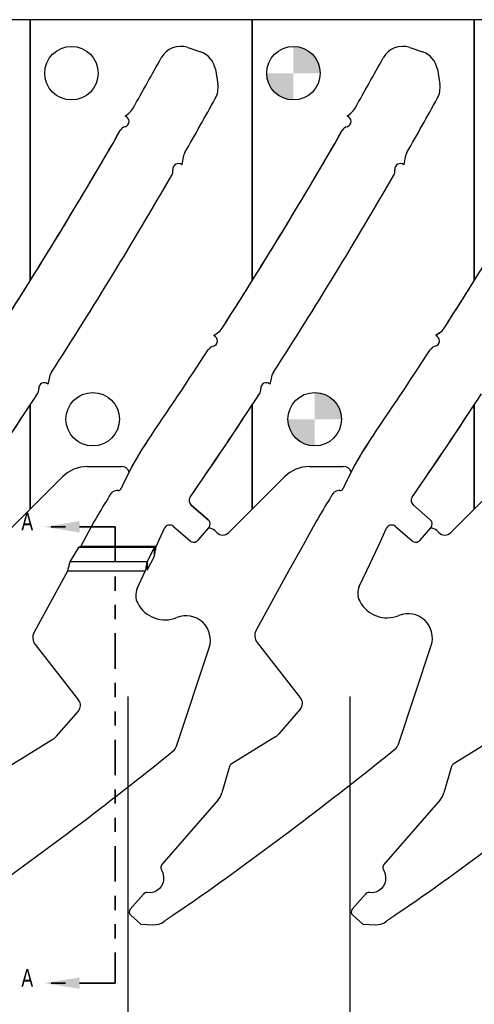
# Model space of a CAD drawing. Header units: inches. Extents: x -122 to 123, y -201 to 75.
# Tile 138 of 191: x -20.47 to -17.26, y 62 to 68.94. Entities that reach past the tile are written whole.
import ezdxf

# ---------------------------------------------------------------- set-up
doc = ezdxf.new("R2010")
doc.units = ezdxf.units.IN
doc.header["$MEASUREMENT"] = 0
doc.header["$PDSIZE"] = -1
doc.linetypes.add('PHANTOM', pattern=[0.5, 0.25, -0.05, 0.05, -0.05, 0.05, -0.05])
for name, color, linetype in [('DIMENSIONS', 171, 'Continuous'), ('NOTES', 5, 'Continuous'), ('STATION_LINES', 231, 'Continuous')]:
    doc.layers.add(name, color=color, linetype=linetype)
doc.layers.add('SECTION_VIEWS', color=7, linetype='PHANTOM', lineweight=35)
doc.styles.add('SLDTEXTSTYLE0', font='TXT', dxfattribs={"width": 0.75})
doc.dimstyles.new('SLDDIMSTYLE3', dxfattribs={"dimtxt": 0.125, "dimasz": 0.13, "dimexe": 0, "dimexo": 0.0625, "dimgap": 0.03125, "dimtad": 0, "dimtih": 1, "dimtoh": 1, "dimdec": 4, "dimrnd": 1e-09, "dimzin": 12, "dimdsep": 46, "dimtxsty": 'SLDTEXTSTYLE0', "dimsah": 1, "dimcen": 0.09, "dimadec": 0, "dimazin": 3, "dimtfac": 1, "dimtdec": 4, "dimtofl": 0, "dimtmove": 0, "dimatfit": 3, "dimfxl": 1, "dimfrac": 2, "dimtolj": 1, "dimtzin": 12, "dimarcsym": 0})

# ---------------------------------------------------------------- blocks, each defined once
blk = doc.blocks.new('_D_4')
at = {"layer": 'Defpoints', "color": 0}
for p in [(-44.7441, 62.6287), (-4.7428, 62.2104), (-44.7441, 58.2595), (-44.7441, 58.2595)]:
    blk.add_point(p, dxfattribs=at)
at = {"layer": 'DIMENSIONS', "color": 0, "lineweight": -2}
for p, q in [((-44.7441, 62.5662), (-44.7441, 58.2595)), ((-4.7428, 62.1479), (-4.7428, 58.2595)), ((-44.6141, 58.2595), (-24.2752, 58.2595)), ((-4.8728, 58.2595), (-23.6034, 58.2595))]:
    blk.add_line(p, q, dxfattribs=at)
at = {"layer": 'DIMENSIONS', "color": 0}
for points in [[(-44.6141, 58.2811), (-44.6141, 58.2378), (-44.7441, 58.2595)], [(-4.8728, 58.2378), (-4.8728, 58.2811), (-4.7428, 58.2595)]]:
    blk.add_solid(points, dxfattribs=at)
at = {"layer": 'DIMENSIONS', "color": 0, "insert": (-23.9393, 58.322), "char_height": 0.125, "attachment_point": 2, "style": 'SLDTEXTSTYLE0'}
blk.add_mtext('\\A1;(40.0013)', dxfattribs=at)
blk = doc.blocks.new('SW_DOWELSYMBOL_9')
at = {"linetype": 'Continuous', "lineweight": 18}
h = blk.add_hatch(color=0, dxfattribs=at)
edge = h.paths.add_edge_path(flags=0)
edge.add_arc((0, 0), 0.1885, 0, 90)
edge.add_line((0, 0.1885), (0, 0))
edge.add_line((0, 0), (0.1885, 0))
h = blk.add_hatch(color=0, dxfattribs=at)
edge = h.paths.add_edge_path(flags=0)
edge.add_arc((0, 0), 0.1885, 180, 270)
edge.add_line((0, -0.1885), (0, 0))
edge.add_line((0, 0), (-0.1885, 0))
at = {"layer": 'NOTES', "color": 0}
blk.add_circle((0, 0), 0.1885, dxfattribs=at)
blk = doc.blocks.new('SW_DOWELSYMBOL_10')
at = {"linetype": 'Continuous', "lineweight": 18}
h = blk.add_hatch(color=0, dxfattribs=at)
edge = h.paths.add_edge_path(flags=0)
edge.add_arc((0, 0), 0.1885, 0, 90)
edge.add_line((0, 0.1885), (0, 0))
edge.add_line((0, 0), (0.1885, 0))
h = blk.add_hatch(color=0, dxfattribs=at)
edge = h.paths.add_edge_path(flags=0)
edge.add_arc((0, 0), 0.1885, 180, 270)
edge.add_line((0, -0.1885), (0, 0))
edge.add_line((0, 0), (-0.1885, 0))
at = {"layer": 'NOTES', "color": 0}
blk.add_circle((0, 0), 0.1885, dxfattribs=at)

msp = doc.modelspace()

# ---------------------------------------------------------------- linework, layer by layer
at = {"color": 7, "linetype": 'Continuous', "lineweight": 25}
for p, q in [((-20.39283, 68.94037), (-21.95783, 68.94037)), ((-20.39283, 68.94037), (-20.39283, 67.10266)), ((-18.82783, 68.94037), (-20.39283, 68.94037)), ((-20.39283, 67.10266), (-20.39283, 68.94037)), ((-18.82783, 67.10266), (-18.82783, 68.94037)), ((-18.82783, 68.94037), (-18.82783, 67.10266)), ((-17.26283, 68.94037), (-18.82783, 68.94037)), ((-17.26283, 68.94037), (-17.26283, 67.10266)), ((-15.69783, 68.94037), (-17.26283, 68.94037)), ((-17.26283, 67.10266), (-17.26283, 68.94037)), ((-19.283, 68.74435), (-19.19417, 68.71486)), ((-19.283, 68.74435), (-19.19417, 68.71486)), ((-17.718, 68.74435), (-17.62917, 68.71486)), ((-17.718, 68.74435), (-17.62917, 68.71486)), ((-19.08839, 68.59096), (-19.07124, 68.48669)), ((-19.08839, 68.59096), (-19.07124, 68.48669)), ((-17.52339, 68.59096), (-17.50624, 68.48669)), ((-17.52339, 68.59096), (-17.50624, 68.48669)), ((-19.72485, 68.26162), (-19.69923, 68.28161)), ((-19.72485, 68.26162), (-19.69923, 68.28161)), ((-18.15985, 68.26162), (-18.13423, 68.28161)), ((-18.15985, 68.26162), (-18.13423, 68.28161)), ((-19.31813, 67.95982), (-19.3236, 67.91761)), ((-19.31813, 67.95982), (-19.3236, 67.91761)), ((-17.75313, 67.95982), (-17.7586, 67.91761)), ((-17.75313, 67.95982), (-17.7586, 67.91761)), ((-19.10026, 66.71432), (-19.07302, 66.73329)), ((-19.10026, 66.71432), (-19.07302, 66.73329)), ((-17.53526, 66.71432), (-17.50802, 66.73329)), ((-17.50802, 66.73329), (-17.53526, 66.71432)), ((-20.26095, 66.41292), (-20.26828, 66.37322)), ((-20.26095, 66.41292), (-20.26828, 66.37322)), ((-18.69595, 66.41292), (-18.70328, 66.37322)), ((-18.69595, 66.41292), (-18.70328, 66.37322)), ((-20.39283, 65.49269), (-20.39283, 66.22712)), ((-20.39283, 66.22712), (-20.39283, 65.49269)), ((-18.82783, 65.49269), (-18.82783, 66.22712)), ((-18.82783, 66.22712), (-18.82783, 65.49269)), ((-17.26283, 65.49269), (-17.26283, 66.22712)), ((-17.26283, 66.22712), (-17.26283, 65.49269)), ((-19.98972, 65.79225), (-19.75171, 65.79225)), ((-18.42472, 65.79225), (-18.18671, 65.79225)), ((-20.39283, 65.49269), (-20.16649, 65.71903)), ((-18.82783, 65.49269), (-18.60149, 65.71903)), ((-17.26283, 65.49269), (-17.03649, 65.71903)), ((-20.55864, 65.32688), (-20.39283, 65.49269)), ((-19.26007, 65.5232), (-19.13802, 65.4172)), ((-19.13802, 65.4172), (-19.26007, 65.5232)), ((-18.99364, 65.32688), (-18.82783, 65.49269)), ((-17.69507, 65.5232), (-17.57302, 65.4172)), ((-17.57302, 65.4172), (-17.69507, 65.5232)), ((-17.42864, 65.32688), (-17.26283, 65.49269)), ((-19.94861, 65.39379), (-20.03727, 65.23151)), ((-19.50559, 65.22742), (-19.44585, 65.35709)), ((-19.38428, 65.37035), (-19.26709, 65.26858)), ((-19.21066, 65.27255), (-19.13404, 65.36077)), ((-19.13404, 65.36077), (-19.13594, 65.35859)), ((-18.38361, 65.39379), (-18.46904, 65.23742)), ((-17.93598, 65.23742), (-17.88085, 65.35709)), ((-17.81928, 65.37035), (-17.70209, 65.26858)), ((-17.64566, 65.27255), (-17.56904, 65.36077)), ((-17.56904, 65.36077), (-17.57094, 65.35859)), ((-19.09264, 65.34102), (-19.0785, 65.32688)), ((-17.52764, 65.34102), (-17.5135, 65.32688)), ((-20.05346, 65.22075), (-20.1117, 65.12615)), ((-20.05251, 65.22114), (-20.05469, 65.22075)), ((-20.05469, 65.22075), (-20.05346, 65.22075)), ((-20.05469, 65.21875), (-20.05469, 65.22075)), ((-19.5179, 65.22075), (-20.05346, 65.22075)), ((-20.05251, 65.22114), (-20.03826, 65.22742)), ((-20.03727, 65.23151), (-20.04408, 65.22742)), ((-20.03826, 65.22742), (-20.04408, 65.22742)), ((-19.50559, 65.22742), (-20.03826, 65.22742)), ((-19.56967, 65.12153), (-19.5179, 65.22075)), ((-19.5179, 65.22075), (-19.50559, 65.22742)), ((-19.5179, 65.22075), (-19.5179, 65.20174)), ((-18.46904, 65.23742), (-18.57071, 65.06038)), ((-18.02159, 65.06038), (-17.93598, 65.23742)), ((-19.56967, 65.06238), (-19.5179, 65.16161)), ((-19.5179, 65.16161), (-19.5179, 65.20174)), ((-19.56967, 65.12153), (-20.11297, 65.12153)), ((-20.11295, 65.12162), (-20.1117, 65.12615)), ((-19.56967, 65.12153), (-19.56967, 65.11575)), ((-19.56967, 65.11575), (-19.56967, 65.10735)), ((-19.56967, 65.10668), (-19.56967, 65.07615)), ((-19.56967, 65.07615), (-19.56967, 65.06238)), ((-20.13024, 65.05571), (-20.36606, 64.62409)), ((-19.58198, 65.05571), (-20.13024, 65.05571)), ((-19.63857, 64.93287), (-19.58198, 65.05571)), ((-18.57071, 65.06038), (-18.80106, 64.63875)), ((-18.07357, 64.94753), (-18.02159, 65.06038)), ((-20.35898, 64.53783), (-20.05208, 64.1454)), ((-18.79398, 64.55249), (-18.48708, 64.16006)), ((-17.79755, 63.8367), (-17.56705, 64.52997)), ((-19.36255, 63.82204), (-19.13205, 64.51531)), ((-20.20737, 63.89254), (-20.05404, 64.0691)), ((-18.48904, 64.08376), (-18.64087, 63.90893)), ((-20.54101, 63.6808), (-20.23291, 63.8709)), ((-18.66961, 63.88451), (-18.97601, 63.69547)), ((-17.10461, 63.88451), (-17.41101, 63.69547)), ((-18.98909, 63.67823), (-19.04274, 63.49183)), ((-17.42409, 63.67823), (-17.47774, 63.49183)), ((-19.06848, 63.44445), (-19.46506, 62.98779)), ((-17.50348, 63.44445), (-17.90006, 62.98779)), ((-19.45859, 62.93174), (-19.45461, 62.89884)), ((-17.89359, 62.93174), (-17.88961, 62.89884)), ((-19.59529, 62.77987), (-19.68831, 62.67276)), ((-19.3874, 62.63021), (-19.23476, 62.73467)), ((-18.03029, 62.77987), (-18.12331, 62.67276)), ((-17.8224, 62.63021), (-17.66976, 62.73467)), ((-19.68533, 62.63044), (-19.61331, 62.5679)), ((-18.12033, 62.63044), (-18.04831, 62.5679)), ((-19.61331, 62.5679), (-19.52517, 62.56375)), ((-18.04831, 62.5679), (-17.96017, 62.56375))]:
    msp.add_line(p, q, dxfattribs=at)
at = {"color": 7, "linetype": 'Continuous', "lineweight": 25, "flags": 128}
for points in [[(-20.12691, 65.06229), (-20.12691, 65.06229), (-20.13024, 65.05571)], [(-19.45461, 62.89884), (-19.4545, 62.87613), (-19.4596, 62.85399), (-19.46964, 62.83362), (-19.48407, 62.81609), (-19.50215, 62.80233), (-19.52289, 62.79309), (-19.5452, 62.78884), (-19.5679, 62.78982)], [(-17.88961, 62.89884), (-17.8895, 62.87613), (-17.8946, 62.85399), (-17.90464, 62.83362), (-17.91907, 62.81609), (-17.93715, 62.80233), (-17.95789, 62.79309), (-17.9802, 62.78884), (-18.0029, 62.78982)]]:
    msp.add_lwpolyline(points, dxfattribs=at)
at = {"color": 7, "linetype": 'Continuous', "lineweight": 25}
for centre in [(-20.10283, 68.56337), (-18.53783, 68.56337), (-19.95283, 66.12537), (-18.38783, 66.12537)]:
    msp.add_circle(centre, 0.1885, dxfattribs=at)
for centre, radius, start, end in [((-19.33261, 68.59489), 0.15748, 71.637066, 151.104254), ((-19.33261, 68.59489), 0.15748, 71.637066, 151.104254), ((-17.76761, 68.59489), 0.15748, 71.637066, 151.104254), ((-17.76761, 68.59489), 0.15748, 71.637066, 151.104254), ((-19.24378, 68.5654), 0.15748, 9.339864, 71.637066), ((-19.24378, 68.5654), 0.15748, 9.339864, 71.637066), ((-17.67878, 68.5654), 0.15748, 9.339864, 71.637066), ((-17.67878, 68.5654), 0.15748, 9.339864, 71.637066), ((-48.64265, 84.77206), 33.32057, 330.40657, 331.104254), ((-48.64265, 84.77206), 33.32057, 330.40657, 331.104254), ((-47.07765, 84.77206), 33.32057, 330.40657, 331.104254), ((-47.07765, 84.77206), 33.32057, 330.40657, 331.104254), ((-19.22663, 68.46113), 0.15748, 330.992012, 9.339864), ((-19.22663, 68.46113), 0.15748, 330.992012, 9.339864), ((-17.66163, 68.46113), 0.15748, 330.992012, 9.339864), ((-17.66163, 68.46113), 0.15748, 330.992012, 9.339864), ((-48.64265, 84.77206), 33.79301, 330.25102, 330.992012), ((-48.64265, 84.77206), 33.79301, 330.25102, 330.992012), ((-47.07765, 84.77206), 33.79301, 330.25102, 330.992012), ((-47.07765, 84.77206), 33.79301, 330.25102, 330.992012), ((-19.77305, 68.37622), 0.12, 307.964598, 330.40657), ((-19.77305, 68.37622), 0.12, 307.964598, 330.40657), ((-18.20805, 68.37622), 0.12, 307.964598, 330.40657), ((-18.20805, 68.37622), 0.12, 307.964598, 330.40657), ((-19.73643, 68.22399), 0.03937, 287.241923, 72.900071), ((-19.73643, 68.22399), 0.03937, 287.241923, 72.900071), ((-18.17143, 68.22399), 0.03937, 287.241923, 72.900071), ((-18.17143, 68.22399), 0.03937, 287.241923, 72.900071), ((-48.64265, 84.77206), 33.32057, 327.291775, 330.093724), ((-48.64265, 84.77206), 33.32057, 327.975276, 330.093724), ((-19.70697, 68.12909), 0.06, 107.241923, 150.093724), ((-19.70697, 68.12909), 0.06, 107.241923, 150.093724), ((-47.07765, 84.77206), 33.32057, 327.291775, 330.093724), ((-47.07765, 84.77206), 33.32057, 327.975276, 330.093724), ((-18.14197, 68.12909), 0.06, 107.241923, 150.093724), ((-18.14197, 68.12909), 0.06, 107.241923, 150.093724), ((-45.51265, 84.77206), 33.32057, 327.291775, 330.093724), ((-45.51265, 84.77206), 33.32057, 327.975276, 330.093724), ((-19.19912, 67.94439), 0.12, 150.25102, 172.611841), ((-19.19912, 67.94439), 0.12, 150.25102, 172.611841), ((-17.63412, 67.94439), 0.12, 150.25102, 172.611841), ((-17.63412, 67.94439), 0.12, 150.25102, 172.611841), ((-19.34874, 67.88731), 0.03937, 50.317419, 187.66403), ((-19.34874, 67.88731), 0.03937, 50.317419, 187.66403), ((-17.78374, 67.88731), 0.03937, 50.317419, 187.66403), ((-17.78374, 67.88731), 0.03937, 50.317419, 187.66403), ((-19.44722, 67.87406), 0.06, 329.938207, 7.66403), ((-19.44722, 67.87406), 0.06, 329.938207, 7.66403), ((-17.88222, 67.87406), 0.06, 329.938207, 7.66403), ((-17.88222, 67.87406), 0.06, 329.938207, 7.66403), ((-48.64265, 84.77206), 33.79301, 327.179961, 329.938207), ((-48.64265, 84.77206), 33.79301, 327.179961, 329.938207), ((-47.07765, 84.77206), 33.79301, 327.179961, 329.938207), ((-47.07765, 84.77206), 33.79301, 327.179961, 329.938207), ((-48.64265, 84.77206), 33.32057, 327.291775, 327.975276), ((-47.07765, 84.77206), 33.32057, 327.291775, 327.975276), ((-45.51265, 84.77206), 33.32057, 327.291775, 327.975276), ((-19.14159, 66.83177), 0.12, 304.849803, 327.291775), ((-19.14159, 66.83177), 0.12, 304.849803, 327.291775), ((-17.57659, 66.83177), 0.12, 304.849803, 327.291775), ((-17.57659, 66.83177), 0.12, 304.849803, 327.291775), ((-19.11335, 66.67719), 0.03937, 283.894723, 70.584172), ((-19.11335, 66.67719), 0.03937, 283.894723, 70.584172), ((-17.54835, 66.67719), 0.03937, 283.894723, 70.584172), ((-17.54835, 66.67719), 0.03937, 283.894723, 70.584172), ((-47.07765, 84.77206), 33.32057, 325.64677, 326.977541), ((-47.07765, 84.77206), 33.32057, 325.64677, 326.977541), ((-19.08948, 66.58073), 0.06, 103.894723, 146.977541), ((-19.08948, 66.58073), 0.06, 103.894723, 146.977541), ((-45.51265, 84.77206), 33.32057, 325.64677, 326.977541), ((-45.51265, 84.77206), 33.32057, 325.64677, 326.977541), ((-17.52448, 66.58073), 0.06, 103.894723, 146.977541), ((-17.52448, 66.58073), 0.06, 103.894723, 146.977541), ((-20.14294, 66.39114), 0.12, 147.179961, 169.540782), ((-20.14294, 66.39114), 0.12, 147.179961, 169.540782), ((-18.57794, 66.39114), 0.12, 147.179961, 169.540782), ((-18.57794, 66.39114), 0.12, 147.179961, 169.540782), ((-20.39325, 66.33604), 0.06, 326.870872, 4.341821), ((-20.39325, 66.33604), 0.06, 326.870872, 4.341821), ((-20.29417, 66.34356), 0.03937, 48.880181, 184.341821), ((-20.29417, 66.34356), 0.03937, 48.880181, 184.341821), ((-18.82825, 66.33604), 0.06, 326.870872, 4.341821), ((-18.82825, 66.33604), 0.06, 326.870872, 4.341821), ((-18.72917, 66.34356), 0.03937, 48.880181, 184.341821), ((-18.72917, 66.34356), 0.03937, 48.880181, 184.341821), ((-48.64265, 84.77206), 33.79301, 325.384301, 326.870872), ((-48.64265, 84.77206), 33.79301, 326.716608, 326.870872), ((-47.07765, 84.77206), 33.79301, 325.384301, 326.870872), ((-47.07765, 84.77206), 33.79301, 326.716608, 326.870872), ((-45.51265, 84.77206), 33.79301, 325.384301, 326.870872), ((-48.64265, 84.77206), 33.79301, 325.384301, 326.716608), ((-47.07765, 84.77206), 33.79301, 325.384301, 326.716608), ((-45.51265, 84.77206), 33.79301, 325.384301, 326.716608), ((-17.82256, 64.79416), 2.10514, 146.060592, 156.426541), ((-17.82256, 64.79416), 2.10514, 146.060592, 152.8618), ((-16.25756, 64.79416), 2.10514, 146.060592, 156.426541), ((-16.25756, 64.79416), 2.10514, 146.060592, 152.8618), ((-19.98972, 65.54225), 0.25, 90, 135), ((-19.75171, 65.73225), 0.06, 21.65738, 90), ((-18.42472, 65.54225), 0.25, 90, 135), ((-18.18671, 65.73225), 0.06, 21.65738, 90), ((-19.77327, 65.64532), 0.02318, 265.692821, 336.426541), ((-18.20827, 65.64532), 0.02318, 265.692821, 336.426541), ((-15.42036, 62.82128), 5.20796, 147.739348, 149.629084), ((-19.79107, 65.58013), 0.03937, 118.651586, 147.739348), ((-19.77974, 65.5594), 0.06299, 85.692394, 118.651586), ((-19.23426, 65.55293), 0.03937, 145.384301, 229.028), ((-19.23426, 65.55293), 0.03937, 145.384301, 229.028), ((-13.85536, 62.82128), 5.20796, 147.739348, 149.629084), ((-18.22607, 65.58013), 0.03937, 118.651586, 147.739348), ((-18.21474, 65.5594), 0.06299, 85.692394, 118.651586), ((-17.66926, 65.55293), 0.03937, 145.384301, 229.028), ((-17.66926, 65.55293), 0.03937, 145.384301, 229.028), ((-16.69961, 63.5893), 3.71647, 150.413077, 150.952269), ((-18.63213, 64.67455), 1.50014, 148.677497, 150.014763), ((-15.13461, 63.5893), 3.71647, 150.413077, 150.952269), ((-17.06713, 64.67455), 1.50014, 148.677497, 150.014763), ((-19.41009, 65.34062), 0.03937, 49.028, 155.26684), ((-19.16424, 65.387), 0.04, 319.028, 49.028), ((-19.16424, 65.387), 0.04, 319.028, 49.028), ((-19.13506, 65.29859), 0.06, 45, 90.838315), ((-17.84509, 65.34062), 0.03937, 49.028, 155.26684), ((-17.59924, 65.387), 0.04, 319.028, 49.028), ((-17.59924, 65.387), 0.04, 319.028, 49.028), ((-17.57006, 65.29859), 0.06, 45, 90.838315), ((-19.03607, 65.3693), 0.06, 225, 315), ((-17.47107, 65.3693), 0.06, 225, 315), ((-19.24086, 65.29878), 0.04, 229.028, 319.028), ((-17.67586, 65.29878), 0.04, 229.028, 319.028), ((-17.96643, 64.89817), 0.11796, 155.26684, 207.882045), ((-19.53143, 64.88351), 0.11796, 155.26684, 207.882045), ((-19.442, 64.93082), 0.21913, 207.882045, 292.189315), ((-17.877, 64.94548), 0.21913, 207.882045, 292.189315), ((-19.29457, 64.56934), 0.17126, 341.609021, 112.189315), ((-17.72957, 64.584), 0.17126, 341.609021, 112.189315), ((-20.29696, 64.58633), 0.07874, 151.350586, 218.027907), ((-18.73196, 64.601), 0.07874, 151.350586, 218.027907), ((-20.09934, 64.10844), 0.06, 319.028, 38.028), ((-18.53434, 64.1231), 0.06, 319.028, 38.028), ((-18.73525, 63.99089), 0.125, 301.673975, 319.028), ((-17.87227, 63.86154), 0.07874, 308.881055, 341.608983), ((-36.68682, 85.23895), 27.55906, 305.202886, 308.881055), ((-19.43727, 63.84688), 0.07874, 308.881055, 341.608983), ((-35.12182, 85.25361), 27.55906, 305.202885, 308.881055), ((-33.55682, 85.25361), 27.55906, 305.202885, 308.881055), ((-18.96026, 63.66994), 0.03, 121.673975, 163.941892), ((-17.39526, 63.66994), 0.03, 121.673975, 163.941892), ((-19.16286, 63.52641), 0.125, 319.028005, 343.941892), ((-17.59786, 63.52641), 0.125, 319.028005, 343.941892), ((-19.44241, 62.96812), 0.03, 139.028005, 211.144578), ((-19.55232, 62.9017), 0.09843, 17.771362, 31.144578), ((-17.87741, 62.96812), 0.03, 139.028005, 211.144578), ((-17.98732, 62.9017), 0.09843, 17.771362, 31.144578), ((-19.57264, 62.7602), 0.03, 80.897105, 139.028005), ((-18.00764, 62.7602), 0.03, 80.897105, 139.028005), ((-19.66566, 62.65309), 0.03, 139.028005, 229.028), ((-18.10066, 62.65309), 0.03, 139.028005, 229.028), ((-19.51952, 62.68361), 0.12, 267.301839, 305.45921), ((-7.62045, 45.97659), 20.39128, 125.243884, 125.45921), ((-17.95452, 62.68361), 0.12, 267.301839, 305.45921), ((-6.05545, 45.97659), 20.39128, 125.243884, 125.45921)]:
    msp.add_arc(centre, radius, start, end, dxfattribs=at)
for points in [[(-19.5179, 65.16161), (-19.51585, 65.17207), (-19.51174, 65.193), (-19.50764, 65.21595), (-19.50559, 65.22742)], [(-19.56967, 65.12153), (-19.57172, 65.11106), (-19.57582, 65.09013), (-19.57993, 65.06719), (-19.58198, 65.05571)]]:
    msp.add_open_spline(points, degree=3, dxfattribs=at)
for points, knots in [([(-20.12691, 65.06229), (-20.12458, 65.07262), (-20.11994, 65.09326), (-20.1153, 65.11211), (-20.11297, 65.12153)], [0, 0, 0, 0, 0.4999994, 1, 1, 1, 1]), ([(-20.23291, 63.8709), (-20.22767, 63.87443), (-20.21836, 63.88072), (-20.21071, 63.88894), (-20.20737, 63.89254)], [0, 0, 0, 0, 0.5626073, 1, 1, 1, 1])]:
    msp.add_open_spline(points, degree=3, knots=knots, dxfattribs=at)
at = {"layer": 'SECTION_VIEWS'}
for p, q in [((-19.79542, 65.36714), (-20.29542, 65.36714)), ((-19.79542, 65.36714), (-19.79542, 62.15198)), ((-19.79542, 62.15198), (-20.29542, 62.15198))]:
    msp.add_line(p, q, dxfattribs=at)
for points in [[(-20.29542, 65.36714), (-20.04542, 65.32714), (-20.04542, 65.40714)], [(-20.29542, 62.15198), (-20.04542, 62.11198), (-20.04542, 62.19198)]]:
    msp.add_solid(points, dxfattribs=at)
at = {"layer": 'STATION_LINES'}
for p, q in [((-19.70283, 58.65316), (-19.70283, 64.17173)), ((-18.13783, 58.65316), (-18.13783, 64.17173))]:
    msp.add_line(p, q, dxfattribs=at)

# ---------------------------------------------------------------- block references
at = {"layer": 'NOTES'}
for name, p in [('SW_DOWELSYMBOL_9', (-18.53783, 68.56337)), ('SW_DOWELSYMBOL_10', (-18.38783, 66.12537))]:
    msp.add_blockref(name, p, dxfattribs=at)

# ---------------------------------------------------------------- texts
at = {"layer": 'SECTION_VIEWS', "char_height": 0.125, "attachment_point": 1, "style": 'SLDTEXTSTYLE0'}
for insert in [(-20.45629, 65.46644), (-20.45629, 62.25127)]:
    msp.add_mtext('A', dxfattribs=dict(at, insert=insert))

# ---------------------------------------------------------------- dimensions: what is measured, and where the dimension line sits
at = {"layer": 'DIMENSIONS'}
dim = msp.add_linear_dim(base=(-44.74409, 58.25945), p1=(-4.74283, 62.21037), p2=(-44.74409, 62.62869), text='(<>)', dimstyle='SLDDIMSTYLE3', dxfattribs=at)
dim.commit()
dim.dimension.update_dxf_attribs({"geometry": '_D_4', "text_midpoint": (-23.93931, 58.25945), "dimtype": 160})

doc.saveas('drawing.dxf')
